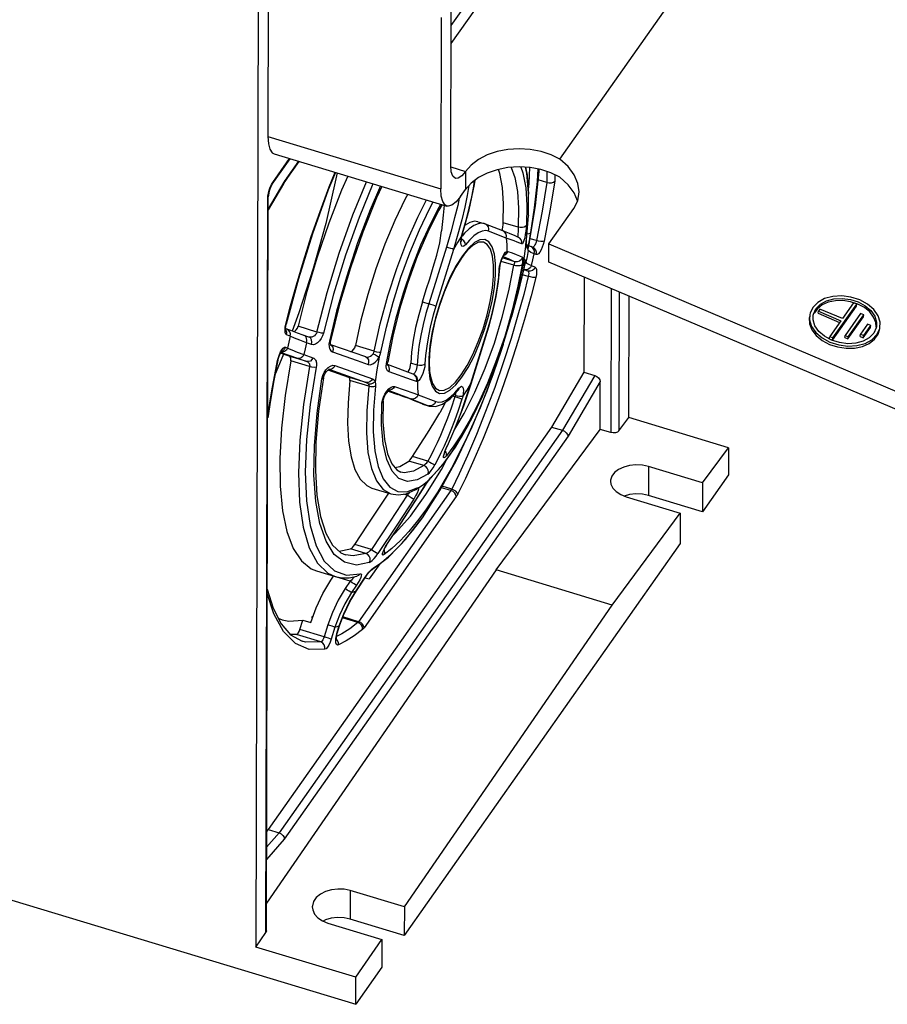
# Model space of a CAD drawing. Extents: x 0 to 594, y 0 to 420.
# Tile 12 of 28: x 525 to 539, y 99 to 115. Entities that reach past the tile are written whole.
import ezdxf

# ---------------------------------------------------------------- set-up
doc = ezdxf.new("R2010")
doc.units = 0
doc.header["$LTSCALE"] = 32.67
doc.layers.get('0').update_dxf_attribs({"linetype": 'CONTINUOUS'})

msp = doc.modelspace()

# ---------------------------------------------------------------- linework, layer by layer
at = {"color": 7, "linetype": 'CONTINUOUS'}
for p, q in [((528.601, 127.162), (528.53, 99.687)), ((531.812, 114.864), (535.605, 120.249)), ((533.642, 112.924), (537.944, 119.031)), ((528.739, 116.182), (528.732, 113.304)), ((531.813, 115.166), (532.18, 115.688)), ((531.646, 115.304), (531.639, 112.426)), ((531.806, 112.816), (531.813, 115.39)), ((528.835, 113.013), (531.742, 112.135)), ((528.804, 112.501), (529.106, 112.931)), ((529.255, 112.886), (529.063, 112.613)), ((528.997, 112.511), (528.738, 112.071)), ((528.791, 112.48), (528.775, 112.445)), ((528.804, 112.501), (528.791, 112.48)), ((529.019, 112.548), (528.997, 112.511)), ((529.041, 112.582), (529.019, 112.548)), ((529.063, 112.613), (529.041, 112.582)), ((533.422, 112.532), (533.276, 112.576)), ((528.74, 112.317), (528.738, 112.289)), ((531.972, 112.295), (532.055, 112.414)), ((533.939, 112.222), (533.883, 112.355)), ((528.706, 99.957), (528.738, 112.289)), ((533.455, 111.499), (533.873, 112.092)), ((532.262, 111.872), (532.37, 111.84)), ((532.683, 111.717), (532.389, 111.833)), ((531.995, 111.631), (532.005, 111.667)), ((532.673, 111.721), (532.678, 111.749)), ((532.678, 111.749), (532.682, 111.785)), ((532.792, 111.674), (532.683, 111.717)), ((531.987, 111.588), (531.995, 111.631)), ((532.947, 111.607), (532.934, 111.612)), ((533.07, 111.483), (533.071, 111.495)), ((533.071, 111.503), (533.072, 111.512)), ((533.071, 111.495), (533.071, 111.504)), ((533.072, 111.512), (533.076, 111.549)), ((533.076, 111.549), (533.078, 111.569)), ((533.081, 111.493), (533.086, 111.487)), ((533.086, 111.487), (533.097, 111.456)), ((533.118, 111.471), (533.128, 111.523)), ((533.128, 111.523), (533.13, 111.534)), ((533.454, 111.195), (533.455, 111.499)), ((533.455, 111.499), (540.821, 108.373)), ((533.069, 111.484), (533.069, 111.461)), ((533.097, 111.456), (533.096, 111.419)), ((533.101, 111.457), (533.1, 111.458)), ((533.104, 111.446), (533.101, 111.457)), ((533.112, 111.434), (533.118, 111.471)), ((532.013, 111.3), (531.991, 111.271)), ((532.701, 111.307), (532.703, 111.31)), ((533.014, 111.123), (533.026, 111.182)), ((533.023, 111.171), (533.027, 111.19)), ((533.037, 111.233), (533.037, 111.234)), ((540.821, 108.068), (533.454, 111.195)), ((532.611, 110.865), (532.631, 111.098)), ((532.631, 111.098), (532.635, 111.133)), ((532.889, 110.542), (532.988, 110.992)), ((532.988, 110.992), (533.016, 111.135)), ((533.009, 110.96), (533.046, 111.119)), ((534.05, 110.942), (534.046, 109.345)), ((534.798, 108.584), (534.803, 110.622)), ((538.578, 110.511), (538.39, 110.244)), ((538.524, 110.566), (538.657, 110.524)), ((538.65, 110.488), (538.528, 110.528)), ((538.632, 110.488), (538.578, 110.511)), ((538.813, 110.488), (538.682, 110.559)), ((529.255, 110.34), (529.141, 110.035)), ((537.97, 110.411), (537.916, 110.334)), ((538.051, 110.474), (537.97, 110.411)), ((537.981, 110.333), (537.987, 110.369)), ((537.981, 110.333), (538.344, 110.179)), ((538.013, 110.404), (537.987, 110.369)), ((537.987, 110.369), (538.365, 110.209)), ((538.39, 110.244), (538.013, 110.404)), ((538.224, 109.883), (538.625, 110.453)), ((538.231, 109.919), (538.632, 110.488)), ((538.696, 110.331), (538.436, 109.961)), ((538.625, 110.453), (538.632, 110.488)), ((538.75, 110.309), (538.696, 110.331)), ((537.898, 110.222), (537.901, 110.304)), ((537.901, 110.304), (537.904, 110.32)), ((538.365, 110.209), (538.177, 109.942)), ((538.483, 109.903), (538.744, 110.273)), ((538.49, 109.938), (538.75, 110.309)), ((538.744, 110.273), (538.75, 110.309)), ((529.052, 110.068), (529.029, 110.076)), ((529.033, 110.11), (529.041, 110.153)), ((532.147, 109.151), (532.444, 110.105)), ((538.815, 110.152), (538.695, 109.981)), ((538.742, 109.923), (538.862, 110.093)), ((538.749, 109.958), (538.869, 110.129)), ((538.869, 110.129), (538.815, 110.152)), ((538.862, 110.093), (538.869, 110.129)), ((538.962, 110.103), (538.958, 110.088)), ((529.42, 109.935), (529.42, 109.935)), ((529.783, 109.834), (529.786, 109.865)), ((529.786, 109.865), (529.787, 109.871)), ((538.05, 109.919), (538.181, 109.848)), ((538.052, 109.877), (538.174, 109.812)), ((538.17, 109.906), (538.177, 109.942)), ((538.17, 109.906), (538.224, 109.883)), ((538.177, 109.942), (538.231, 109.919)), ((538.339, 109.841), (538.206, 109.883)), ((538.224, 109.883), (538.231, 109.919)), ((538.429, 109.926), (538.436, 109.961)), ((538.429, 109.926), (538.483, 109.903)), ((538.436, 109.961), (538.49, 109.938)), ((538.483, 109.903), (538.49, 109.938)), ((538.688, 109.945), (538.695, 109.981)), ((538.688, 109.945), (538.742, 109.923)), ((538.695, 109.981), (538.749, 109.958)), ((538.842, 109.922), (538.739, 109.865)), ((538.742, 109.923), (538.749, 109.958)), ((493.869, 109.701), (530.21, 98.725)), ((529.778, 109.81), (529.778, 109.81)), ((529.788, 109.803), (529.788, 109.804)), ((530.376, 109.601), (529.789, 109.806)), ((528.986, 109.617), (528.855, 109.309)), ((528.902, 109.547), (528.915, 109.594)), ((529.089, 109.612), (528.943, 109.664)), ((528.996, 109.645), (528.986, 109.617)), ((530.374, 109.602), (530.374, 109.602)), ((530.745, 109.502), (530.746, 109.51)), ((529.742, 109.384), (530.086, 109.263)), ((529.754, 109.391), (529.756, 109.392)), ((530.875, 109.424), (530.744, 109.471)), ((531.042, 109.362), (530.875, 109.424)), ((531.176, 109.31), (531.042, 109.362)), ((534.046, 109.345), (533.502, 108.423)), ((534.046, 109.345), (534.228, 109.29)), ((529.665, 109.252), (529.666, 109.256)), ((529.666, 109.256), (529.676, 109.291)), ((529.676, 109.291), (529.693, 109.327)), ((531.177, 109.31), (531.176, 109.31)), ((534.316, 108.384), (534.318, 109.186)), ((530.755, 109.028), (530.917, 108.97)), ((530.768, 109.039), (530.771, 109.041)), ((531.932, 109.042), (531.936, 109.047)), ((532.024, 108.778), (532.147, 109.151)), ((530.672, 108.86), (530.676, 108.887)), ((531.18, 108.871), (531.105, 108.9)), ((531.324, 108.813), (531.18, 108.871)), ((531.324, 108.813), (531.337, 108.809)), ((531.337, 108.809), (531.444, 108.776)), ((531.444, 108.776), (531.551, 108.768)), ((534.631, 108.358), (534.798, 108.584)), ((536.478, 108.076), (534.798, 108.584)), ((533.502, 108.423), (528.739, 101.661)), ((532.567, 106.023), (534.316, 108.384)), ((533.502, 108.423), (533.684, 108.368)), ((534.498, 108.329), (534.316, 108.384)), ((531.68, 107.8), (531.885, 108.086)), ((536.04, 107.484), (536.478, 108.076)), ((536.478, 108.076), (536.477, 107.622)), ((531.474, 107.57), (531.68, 107.8)), ((536.04, 107.484), (535.131, 107.758)), ((531.467, 107.564), (531.474, 107.57)), ((531.474, 107.57), (531.474, 107.57)), ((536.477, 107.622), (536.039, 106.999)), ((530.482, 107.396), (530.798, 107.3)), ((531.059, 107.303), (531.208, 107.366)), ((531.201, 107.166), (531.38, 107.445)), ((536.04, 107.484), (536.039, 106.999)), ((534.812, 107.288), (534.724, 107.263)), ((534.755, 107.251), (535.664, 106.976)), ((536.039, 106.999), (535.13, 107.274)), ((531.047, 106.533), (531.337, 106.909)), ((534.521, 105.433), (535.664, 106.976)), ((535.664, 106.976), (535.662, 106.465)), ((530.758, 106.234), (531.047, 106.533)), ((529.932, 106.336), (530.122, 106.375)), ((535.662, 106.465), (531.024, 99.882)), ((530.473, 106.023), (530.758, 106.234)), ((530.612, 106.127), (530.432, 105.87)), ((532.567, 106.023), (528.708, 100.422)), ((529.547, 106.007), (529.863, 105.911)), ((529.792, 105.853), (529.834, 105.915)), ((530.099, 105.89), (530.23, 105.916)), ((530.219, 105.672), (530.372, 105.902)), ((530.23, 105.916), (530.229, 105.916)), ((530.368, 105.889), (530.432, 105.87)), ((530.473, 106.023), (530.473, 106.023)), ((534.521, 105.433), (532.567, 106.023)), ((528.721, 105.698), (528.82, 105.381)), ((530.114, 105.498), (530.219, 105.672)), ((531.026, 100.362), (534.521, 105.433)), ((528.906, 105.211), (528.971, 105.184)), ((529.465, 105.231), (529.492, 105.246)), ((529.465, 105.231), (529.484, 105.225)), ((529.267, 105.02), (529.318, 105.181)), ((529.318, 105.181), (529.454, 105.14)), ((529.904, 104.972), (529.938, 105.081)), ((529.214, 104.935), (529.112, 104.935)), ((528.739, 101.661), (528.711, 101.629)), ((528.739, 101.661), (528.921, 101.606)), ((531.026, 100.362), (530.117, 100.636)), ((531.026, 100.362), (531.024, 99.882)), ((529.698, 100.142), (529.66, 100.123)), ((529.741, 100.09), (530.65, 99.816)), ((531.024, 99.882), (530.116, 100.156)), ((528.53, 99.687), (528.697, 99.929)), ((528.706, 99.957), (528.697, 99.929)), ((530.211, 99.179), (530.65, 99.816)), ((530.65, 99.816), (530.648, 99.348)), ((530.211, 99.179), (528.53, 99.687)), ((530.648, 99.348), (530.21, 98.725)), ((530.21, 98.725), (530.211, 99.179))]:
    msp.add_line(p, q, dxfattribs=at)
at = {"color": 9, "linetype": 'CONTINUOUS'}
for p, q in [((528.732, 113.304), (531.639, 112.426)), ((528.813, 112.531), (529.096, 112.934)), ((529.245, 112.889), (529.072, 112.644)), ((531.808, 112.793), (532.056, 112.718)), ((532.056, 112.718), (532.055, 112.414)), ((533.422, 112.716), (533.422, 112.532)), ((533.555, 112.662), (533.555, 112.551)), ((529.002, 112.535), (528.738, 112.086)), ((528.771, 112.452), (528.791, 112.495)), ((528.791, 112.495), (528.813, 112.531)), ((528.997, 112.511), (529.002, 112.535)), ((529.019, 112.564), (529.002, 112.535)), ((529.037, 112.591), (529.019, 112.564)), ((528.732, 112.305), (528.74, 112.353)), ((532.112, 112.478), (532.083, 112.312)), ((528.697, 99.929), (528.729, 112.261)), ((528.729, 112.261), (528.732, 112.305)), ((528.729, 112.261), (528.738, 112.289)), ((533.229, 112.14), (533.231, 112.158)), ((532.37, 111.84), (532.329, 111.846)), ((532.94, 111.779), (532.689, 111.854)), ((533.113, 111.979), (533.112, 111.969)), ((532.037, 111.677), (531.997, 111.63)), ((532, 111.669), (532.005, 111.667)), ((532.737, 111.597), (532.443, 111.713)), ((533.143, 111.637), (533.152, 111.69)), ((531.979, 111.572), (531.989, 111.627)), ((531.999, 111.576), (531.987, 111.582)), ((531.989, 111.627), (531.994, 111.648)), ((531.989, 111.627), (531.995, 111.631)), ((532.028, 111.55), (531.999, 111.576)), ((533.071, 111.498), (533.041, 111.293)), ((533.074, 111.528), (533.071, 111.498)), ((533.071, 111.503), (533.071, 111.498)), ((533.076, 111.549), (533.074, 111.528)), ((533.078, 111.569), (533.078, 111.566)), ((533.078, 111.569), (533.078, 111.566)), ((533.113, 111.483), (533.122, 111.53)), ((533.122, 111.53), (533.133, 111.582)), ((533.13, 111.533), (533.13, 111.534)), ((533.133, 111.582), (533.143, 111.637)), ((533.247, 111.554), (533.139, 111.587)), ((531.733, 111.447), (531.437, 110.493)), ((531.853, 111.408), (531.557, 110.454)), ((532.104, 111.43), (532.001, 111.301)), ((532.559, 111.17), (532.541, 111.329)), ((532.68, 111.288), (532.704, 111.33)), ((533.069, 111.467), (533.069, 111.461)), ((533.069, 111.461), (533.081, 111.446)), ((533.11, 111.389), (533.089, 111.29)), ((533.105, 111.447), (533.113, 111.483)), ((533.11, 111.389), (533.106, 111.398)), ((533.108, 111.415), (533.109, 111.419)), ((533.11, 111.389), (533.11, 111.426)), ((533.112, 111.434), (533.112, 111.436)), ((533.179, 111.437), (533.154, 111.453)), ((533.242, 111.319), (533.208, 111.332)), ((532.628, 111.126), (532.64, 111.182)), ((532.64, 111.182), (532.658, 111.237)), ((532.867, 111.14), (532.653, 111.205)), ((532.658, 111.237), (532.68, 111.288)), ((532.884, 111.2), (532.674, 111.263)), ((532.708, 111.312), (532.686, 111.303)), ((532.687, 111.286), (532.714, 111.276)), ((533.041, 111.293), (533.006, 111.082)), ((533.042, 111.177), (533.02, 111.156)), ((533.059, 111.214), (533.042, 111.177)), ((533.054, 111.184), (533.048, 111.15)), ((533.054, 111.227), (533.059, 111.214)), ((533.067, 111.19), (533.06, 111.175)), ((533.063, 111.189), (533.066, 111.195)), ((533.066, 111.195), (533.067, 111.19)), ((533.089, 111.29), (533.067, 111.19)), ((533.067, 111.19), (533.078, 111.178)), ((532.622, 111.075), (532.628, 111.126)), ((532.622, 111.075), (532.631, 111.098)), ((532.988, 110.992), (532.988, 110.992)), ((533.039, 111.109), (533.029, 111.061)), ((533.105, 111.043), (533.033, 111.065)), ((533.035, 111.071), (533.043, 111.068)), ((533.048, 111.15), (533.039, 111.109)), ((533.042, 111.101), (533.046, 111.119)), ((533.043, 111.068), (533.105, 111.043)), ((533.163, 111.136), (533.225, 111.111)), ((533.009, 110.96), (533.009, 110.96)), ((533.109, 110.954), (533.015, 110.982)), ((534.504, 110.749), (534.498, 108.329)), ((534.637, 110.693), (534.631, 108.358)), ((531.329, 110.526), (531.437, 110.493)), ((529.888, 110.372), (529.765, 109.863)), ((532.839, 110.304), (532.841, 110.309)), ((529.025, 110.098), (529.035, 110.15)), ((529.035, 110.15), (529.041, 110.153)), ((529.556, 110.019), (529.24, 110.115)), ((532.143, 109.154), (532.439, 110.107)), ((532.439, 110.107), (532.444, 110.105)), ((529.106, 109.947), (529.044, 109.971)), ((529.463, 109.81), (529.381, 109.839)), ((529.765, 109.863), (529.758, 109.814)), ((528.981, 109.704), (528.945, 109.692)), ((528.978, 109.679), (528.952, 109.681)), ((529.028, 109.764), (529.062, 109.75)), ((529.758, 109.814), (529.76, 109.769)), ((529.76, 109.769), (529.772, 109.731)), ((529.778, 109.81), (529.803, 109.794)), ((530.52, 109.695), (530.204, 109.79)), ((528.895, 109.54), (528.908, 109.591)), ((528.895, 109.54), (528.902, 109.547)), ((528.908, 109.591), (528.926, 109.641)), ((529.385, 109.523), (529.089, 109.612)), ((529.433, 109.438), (529.117, 109.533)), ((529.338, 109.64), (529.49, 109.586)), ((530.725, 109.492), (530.742, 109.502)), ((530.742, 109.502), (530.746, 109.51)), ((532.638, 109.651), (532.642, 109.661)), ((529.655, 109.286), (529.678, 109.337)), ((529.753, 109.394), (529.755, 109.394)), ((529.755, 109.394), (530.387, 109.173)), ((529.859, 109.456), (530.491, 109.231)), ((530.721, 109.442), (530.725, 109.492)), ((530.728, 109.4), (530.721, 109.442)), ((530.752, 109.461), (530.725, 109.478)), ((530.773, 109.43), (530.752, 109.461)), ((531.241, 109.461), (531.133, 109.494)), ((529.641, 109.234), (529.655, 109.286)), ((530.387, 109.173), (530.086, 109.263)), ((530.428, 109.107), (530.112, 109.203)), ((534.228, 109.29), (533.684, 108.368)), ((534.318, 109.186), (533.778, 108.269)), ((530.749, 109.044), (530.751, 109.043)), ((530.783, 109.04), (530.751, 109.043)), ((531.876, 108.997), (531.944, 109.076)), ((532.143, 109.154), (532.147, 109.151)), ((532.41, 109.015), (532.416, 109.03)), ((530.649, 108.826), (530.657, 108.874)), ((530.657, 108.874), (530.674, 108.926)), ((530.674, 108.926), (530.699, 108.977)), ((531.068, 108.924), (531.432, 108.781)), ((531.259, 108.964), (531.553, 108.849)), ((531.553, 108.849), (531.534, 108.814)), ((531.875, 108.932), (531.84, 108.942)), ((531.324, 108.813), (531.337, 108.809)), ((531.469, 108.777), (531.432, 108.781)), ((531.432, 108.781), (531.444, 108.777)), ((531.444, 108.777), (531.444, 108.776)), ((533.684, 108.368), (528.921, 101.606)), ((532.16, 108.41), (532.168, 108.428)), ((533.778, 108.269), (529.008, 101.498)), ((531.726, 108.059), (531.749, 108.109)), ((531.796, 108.021), (531.732, 107.938)), ((531.749, 108.109), (531.751, 108.109)), ((531.859, 108.106), (531.796, 108.021)), ((531.353, 107.774), (531.102, 107.85)), ((531.423, 107.847), (531.164, 107.925)), ((531.706, 107.835), (531.804, 107.968)), ((531.892, 107.848), (531.902, 107.867)), ((530.936, 107.56), (530.819, 107.684)), ((531.488, 107.589), (531.6, 107.707)), ((531.6, 107.707), (531.706, 107.835)), ((535.131, 107.758), (535.13, 107.274)), ((531.352, 107.461), (531.443, 107.537)), ((531.411, 107.494), (531.443, 107.537)), ((531.443, 107.537), (531.439, 107.529)), ((531.443, 107.537), (531.467, 107.567)), ((531.467, 107.567), (531.488, 107.589)), ((531.488, 107.589), (531.474, 107.57)), ((531.809, 107.356), (530.257, 105.153)), ((531.069, 107.334), (531.241, 107.399)), ((531.217, 107.195), (531.378, 107.445)), ((531.259, 107.354), (531.242, 107.314)), ((531.264, 107.4), (531.352, 107.461)), ((531.378, 107.445), (531.411, 107.494)), ((531.378, 107.445), (531.38, 107.445)), ((531.613, 107.341), (531.623, 107.357)), ((531.809, 107.356), (531.649, 107.404)), ((531.822, 107.378), (531.662, 107.427)), ((531.899, 107.253), (530.348, 105.05)), ((531.073, 107.279), (531.014, 107.296)), ((531.329, 106.899), (531.563, 107.263)), ((531.165, 106.679), (531.329, 106.899)), ((530.842, 106.614), (530.871, 106.639)), ((530.986, 106.467), (531.165, 106.679)), ((530.379, 106.297), (530.122, 106.375)), ((530.472, 106.368), (530.194, 106.452)), ((530.814, 106.38), (530.688, 106.282)), ((530.711, 106.415), (530.741, 106.465)), ((530.741, 106.465), (530.744, 106.465)), ((530.806, 106.285), (530.986, 106.467)), ((530.955, 106.509), (530.814, 106.38)), ((530.019, 106.151), (529.849, 106.284)), ((530.038, 106.276), (530.038, 106.276)), ((530.641, 106.146), (530.806, 106.285)), ((530.483, 106.039), (530.503, 106.054)), ((530.503, 106.054), (530.641, 106.146)), ((530.113, 105.831), (529.834, 105.915)), ((529.85, 106.006), (530.052, 105.934)), ((530.052, 105.934), (530.282, 105.956)), ((530.216, 105.672), (530.369, 105.902)), ((530.369, 105.902), (530.399, 105.945)), ((530.369, 105.902), (530.372, 105.902)), ((530.113, 105.831), (530.031, 105.708)), ((530.223, 105.764), (530.14, 105.641)), ((530.216, 105.672), (530.219, 105.672)), ((530.244, 105.138), (529.986, 105.216)), ((530.257, 105.153), (529.992, 105.233)), ((529.739, 105.098), (529.676, 104.896)), ((529.859, 105.059), (529.797, 104.857)), ((529.899, 104.974), (529.933, 105.083)), ((529.933, 105.083), (529.938, 105.081)), ((529.623, 104.812), (529.214, 104.935)), ((529.676, 104.896), (529.267, 105.02)), ((529.885, 104.923), (529.899, 104.974)), ((529.976, 104.95), (529.888, 104.905)), ((529.899, 104.974), (529.904, 104.972)), ((529.905, 104.837), (529.88, 104.866)), ((529.69, 104.689), (529.427, 104.688)), ((528.921, 101.606), (528.71, 101.365)), ((529.008, 101.498), (528.709, 101.157)), ((530.117, 100.636), (530.116, 100.156))]:
    msp.add_line(p, q, dxfattribs=at)
at = {"color": 7, "linetype": 'CONTINUOUS'}
for points in [[(528.732, 113.304), (528.74, 113.181), (528.764, 113.088), (528.804, 113.03), (528.835, 113.013)], [(533.642, 112.924), (533.492, 112.998), (533.324, 113.053), (533.143, 113.087), (532.955, 113.097), (532.768, 113.085), (532.588, 113.05), (532.421, 112.993), (532.274, 112.917), (532.15, 112.824), (532.056, 112.718)], [(531.884, 112.598), (531.839, 112.637), (531.815, 112.711), (531.806, 112.816)], [(533.964, 112.374), (533.945, 112.514), (533.883, 112.66), (533.781, 112.799), (533.642, 112.924)], [(529.869, 112.7), (529.748, 112.406), (529.483, 111.67), (529.246, 110.915), (529.041, 110.153)], [(529.894, 112.693), (529.876, 112.591), (529.704, 111.842), (529.496, 111.087), (529.255, 110.34)], [(532.056, 112.718), (531.991, 112.642), (531.931, 112.601), (531.884, 112.598)], [(533.641, 112.619), (533.491, 112.694), (533.323, 112.749), (533.142, 112.782), (532.954, 112.793), (532.767, 112.78), (532.587, 112.745), (532.42, 112.689), (532.273, 112.613), (532.15, 112.52), (532.055, 112.414)], [(532.689, 111.854), (532.695, 112.17), (532.676, 112.448), (532.633, 112.684), (532.61, 112.75)], [(533.078, 111.569), (533.113, 111.979), (533.116, 112.355), (533.087, 112.688), (533.065, 112.786)], [(533.13, 111.534), (533.229, 112.14), (533.291, 112.716), (533.293, 112.754)], [(530.076, 112.638), (529.971, 112.4), (529.757, 111.849), (529.562, 111.279), (529.389, 110.697), (529.24, 110.115)], [(532.005, 111.667), (532.116, 112.069), (532.205, 112.498), (532.215, 112.569)], [(533.422, 112.532), (533.46, 112.525), (533.499, 112.526), (533.532, 112.535), (533.555, 112.551)], [(533.883, 112.355), (533.78, 112.494), (533.641, 112.619)], [(528.775, 112.445), (528.759, 112.402), (528.747, 112.357), (528.74, 112.317)], [(530.645, 112.466), (530.557, 112.272), (530.327, 111.698), (530.12, 111.098), (529.938, 110.485), (529.787, 109.871)], [(531.084, 112.334), (531.042, 112.259), (530.866, 111.891), (530.7, 111.495), (530.548, 111.079), (530.413, 110.65), (530.297, 110.218), (530.204, 109.79)], [(531.742, 112.135), (531.711, 112.152), (531.671, 112.21), (531.647, 112.303), (531.639, 112.426)], [(533.873, 112.092), (533.94, 112.224), (533.964, 112.374)], [(531.661, 112.159), (531.605, 112.066), (531.419, 111.697), (531.243, 111.288), (531.084, 110.853), (530.945, 110.403), (530.832, 109.951), (530.746, 109.51)], [(531.693, 112.149), (531.679, 111.982), (531.652, 111.718)], [(531.972, 112.295), (531.897, 112.205), (531.827, 112.149), (531.764, 112.131), (531.742, 112.135)], [(532.262, 111.872), (532.203, 111.879), (532.125, 111.859), (532.046, 111.813)], [(532.389, 111.833), (532.383, 111.835), (532.376, 111.838), (532.37, 111.84)], [(532.682, 111.785), (532.686, 111.821), (532.689, 111.854)], [(531.329, 110.526), (531.394, 110.732), (531.452, 110.913), (531.513, 111.107), (531.571, 111.31), (531.62, 111.517), (531.652, 111.718)], [(532.947, 111.607), (532.889, 111.633), (532.792, 111.674)], [(531.985, 111.539), (531.986, 111.537), (531.985, 111.54), (531.985, 111.557), (531.987, 111.588)], [(533.001, 111.498), (533.002, 111.534), (532.99, 111.568), (532.966, 111.595), (532.947, 111.607)], [(533.086, 111.487), (533.074, 111.506), (533.072, 111.509)], [(532.054, 111.353), (532.034, 111.328), (532.013, 111.3)], [(533.108, 111.411), (533.108, 111.411), (533.108, 111.414), (533.109, 111.419), (533.11, 111.425), (533.112, 111.434)], [(533.187, 111.44), (533.134, 111.461), (533.118, 111.467)], [(531.991, 111.271), (531.89, 111.109), (531.789, 110.911), (531.694, 110.687), (531.61, 110.446)], [(532.635, 111.133), (532.645, 111.178), (532.659, 111.225), (532.676, 111.264), (532.69, 111.292), (532.701, 111.307)], [(533.026, 111.182), (533.034, 111.22), (533.04, 111.244), (533.043, 111.25)], [(533.031, 111.206), (533.034, 111.219), (533.036, 111.228), (533.037, 111.233)], [(533.046, 111.119), (533.053, 111.149), (533.056, 111.161), (533.059, 111.171), (533.06, 111.178), (533.062, 111.182)], [(531.337, 106.909), (531.623, 107.357), (531.902, 107.867), (532.168, 108.428), (532.416, 109.03), (532.642, 109.661), (532.841, 110.309), (533.009, 110.96)], [(532.444, 110.105), (532.516, 110.362), (532.572, 110.618), (532.611, 110.865)], [(531.329, 110.526), (531.267, 110.31), (531.215, 110.094), (531.175, 109.884)], [(531.885, 108.086), (532.084, 108.419), (532.275, 108.795), (532.455, 109.204), (532.619, 109.637), (532.765, 110.087), (532.889, 110.542)], [(538.682, 110.559), (538.534, 110.607), (538.379, 110.626), (538.227, 110.617), (538.09, 110.58), (537.975, 110.517), (537.892, 110.432), (537.846, 110.333), (537.842, 110.315)], [(537.904, 110.32), (537.946, 110.41), (538.021, 110.485), (538.124, 110.542), (538.248, 110.576), (538.384, 110.584), (538.524, 110.566)], [(538.528, 110.528), (538.399, 110.547), (538.272, 110.544), (538.153, 110.52), (538.051, 110.474)], [(538.657, 110.524), (538.775, 110.46), (538.869, 110.378), (538.934, 110.284), (538.964, 110.185), (538.962, 110.103)], [(531.61, 110.446), (531.54, 110.199), (531.488, 109.956), (531.456, 109.727), (531.444, 109.524), (531.451, 109.356)], [(538.957, 110.103), (538.952, 110.181), (538.915, 110.271), (538.85, 110.356), (538.76, 110.43), (538.65, 110.488)], [(539.021, 110.092), (539.024, 110.183), (538.99, 110.293), (538.918, 110.397), (538.813, 110.488)], [(537.835, 110.279), (537.832, 110.256), (537.838, 110.154), (537.879, 110.054), (537.952, 109.959), (538.052, 109.877)], [(537.842, 110.315), (537.839, 110.224), (537.873, 110.114), (537.945, 110.01), (538.05, 109.919)], [(538.206, 109.883), (538.088, 109.948), (537.993, 110.029), (537.929, 110.123), (537.898, 110.222)], [(529.03, 110.059), (529.029, 110.078), (529.033, 110.11)], [(529.03, 110.055), (529.031, 110.053), (529.03, 110.059)], [(529.421, 109.935), (529.232, 110.001), (529.119, 110.042), (529.052, 110.068)], [(529.171, 110.023), (529.187, 110.031), (529.21, 110.053), (529.228, 110.082), (529.24, 110.115)], [(538.174, 109.812), (538.31, 109.768), (538.453, 109.747), (538.595, 109.75), (538.726, 109.778), (538.84, 109.828), (538.93, 109.898), (538.99, 109.984), (539.014, 110.057)], [(538.181, 109.848), (538.329, 109.801), (538.484, 109.781), (538.635, 109.79), (538.773, 109.827), (538.887, 109.89), (538.97, 109.975), (539.017, 110.075), (539.021, 110.092)], [(538.958, 110.088), (538.917, 109.998), (538.842, 109.922)], [(529.788, 109.804), (529.785, 109.813), (529.783, 109.834)], [(531.175, 109.884), (531.148, 109.682), (531.133, 109.494)], [(538.739, 109.865), (538.615, 109.831), (538.479, 109.823), (538.339, 109.841)], [(528.915, 109.594), (528.931, 109.639), (528.947, 109.672), (528.96, 109.693), (528.964, 109.7)], [(530.127, 109.688), (530.149, 109.698), (530.173, 109.723), (530.192, 109.755), (530.204, 109.79)], [(528.902, 109.547), (528.834, 109.207), (528.775, 108.873), (528.729, 108.579)], [(529.117, 109.533), (529.022, 108.955), (528.96, 108.405), (528.931, 107.893), (528.938, 107.427), (528.978, 107.016), (529.052, 106.667), (529.159, 106.385), (529.295, 106.176), (529.461, 106.042), (529.547, 106.007)], [(529.117, 109.533), (529.119, 109.56), (529.115, 109.584), (529.105, 109.602), (529.089, 109.612)], [(530.745, 109.464), (530.746, 109.463), (530.745, 109.464), (530.744, 109.478), (530.745, 109.502)], [(529.693, 109.327), (529.715, 109.358), (529.737, 109.38), (529.754, 109.391)], [(531.079, 109.348), (531.095, 109.363), (531.11, 109.391), (531.122, 109.425), (531.13, 109.461), (531.133, 109.494)], [(529.665, 109.252), (529.585, 108.691), (529.54, 108.167), (529.531, 107.691), (529.557, 107.272), (529.617, 106.92), (529.706, 106.641), (529.821, 106.439), (529.961, 106.31), (530.038, 106.276)], [(530.112, 109.203), (530.079, 108.831), (530.071, 108.49), (530.088, 108.185), (530.13, 107.924), (530.195, 107.709), (530.284, 107.546), (530.393, 107.438), (530.482, 107.396)], [(530.112, 109.203), (530.111, 109.23), (530.102, 109.251), (530.086, 109.263)], [(534.228, 109.29), (534.262, 109.274), (534.292, 109.249), (534.311, 109.218), (534.318, 109.186)], [(530.676, 108.887), (530.687, 108.922), (530.705, 108.961), (530.729, 108.998), (530.752, 109.025), (530.768, 109.039)], [(531.551, 108.768), (531.67, 108.806), (531.798, 108.897), (531.932, 109.042)], [(530.672, 108.86), (530.667, 108.509), (530.691, 108.212), (530.742, 107.975), (530.814, 107.806), (530.902, 107.701), (530.966, 107.667)], [(531.105, 108.9), (531.019, 108.932), (530.917, 108.97)], [(531.716, 108.839), (531.703, 108.806), (531.625, 108.662)], [(531.751, 108.109), (531.877, 108.392), (532.024, 108.778)], [(531.164, 107.925), (531.293, 108.128), (531.413, 108.318), (531.524, 108.496), (531.625, 108.662)], [(533.684, 108.368), (533.719, 108.352), (533.749, 108.327), (533.77, 108.298), (533.778, 108.269)], [(534.631, 108.358), (534.608, 108.339), (534.574, 108.326), (534.536, 108.323), (534.498, 108.329)], [(531.699, 107.968), (531.699, 107.967), (531.7, 107.971), (531.702, 107.982), (531.707, 108), (531.715, 108.022)], [(531.715, 108.022), (531.725, 108.048), (531.737, 108.077), (531.751, 108.109)], [(530.866, 107.744), (530.948, 107.762), (531.102, 107.85)], [(531.102, 107.85), (531.119, 107.866), (531.141, 107.893), (531.164, 107.925)], [(535.131, 107.758), (535.028, 107.78), (534.92, 107.787), (534.813, 107.776), (534.714, 107.75), (534.628, 107.71), (534.56, 107.658), (534.515, 107.596), (534.494, 107.53), (534.493, 107.511)], [(531.38, 107.445), (531.398, 107.473), (531.427, 107.513), (531.439, 107.529)], [(531.439, 107.529), (531.454, 107.548), (531.467, 107.564)], [(534.493, 107.511), (534.5, 107.462), (534.531, 107.396), (534.587, 107.337), (534.663, 107.288), (534.755, 107.251)], [(530.194, 106.452), (530.409, 106.776), (530.763, 107.311)], [(530.798, 107.3), (530.921, 107.282), (531.059, 107.303)], [(535.13, 107.274), (535.027, 107.295), (534.918, 107.3), (534.812, 107.288)], [(530.744, 106.465), (530.967, 106.805), (531.201, 107.166)], [(530.122, 106.375), (530.136, 106.384), (530.153, 106.4), (530.174, 106.424), (530.194, 106.452)], [(530.677, 106.336), (530.677, 106.336), (530.679, 106.343), (530.685, 106.358), (530.695, 106.38), (530.708, 106.405), (530.725, 106.434), (530.744, 106.465)], [(529.863, 105.911), (529.977, 105.889), (530.099, 105.89)], [(530.372, 105.902), (530.382, 105.916), (530.406, 105.949), (530.428, 105.977)], [(530.428, 105.977), (530.447, 105.998), (530.462, 106.014), (530.471, 106.022), (530.473, 106.023)], [(529.454, 105.14), (529.543, 105.388), (529.656, 105.626), (529.792, 105.853)], [(528.82, 105.381), (528.953, 105.118), (529.114, 104.933), (529.309, 104.825)], [(529.938, 105.081), (530.003, 105.265), (530.114, 105.498)], [(528.971, 105.184), (529.082, 105.162), (529.318, 105.181)], [(529.214, 104.935), (529.227, 104.943), (529.242, 104.962), (529.256, 104.988), (529.267, 105.02)], [(529.884, 104.845), (529.884, 104.843), (529.884, 104.845), (529.883, 104.859), (529.885, 104.887)], [(529.885, 104.887), (529.891, 104.926), (529.904, 104.972)], [(528.921, 101.606), (528.955, 101.589), (528.984, 101.563), (529.003, 101.531), (529.008, 101.498)], [(530.117, 100.636), (530.014, 100.658), (529.906, 100.662), (529.799, 100.649), (529.7, 100.62), (529.614, 100.575), (529.546, 100.519), (529.501, 100.453), (529.48, 100.382), (529.479, 100.362)], [(529.479, 100.362), (529.486, 100.31), (529.517, 100.241), (529.573, 100.179), (529.649, 100.128), (529.741, 100.09)], [(530.116, 100.156), (530.013, 100.178), (529.904, 100.183), (529.798, 100.171), (529.698, 100.142)]]:
    msp.add_lwpolyline(points, dxfattribs=at)
at = {"color": 9, "linetype": 'CONTINUOUS'}
for points in [[(529.035, 110.15), (529.113, 110.457), (529.212, 110.814), (529.329, 111.209), (529.462, 111.624), (529.609, 112.046), (529.763, 112.46), (529.861, 112.703)], [(529.072, 112.644), (529.054, 112.618), (529.037, 112.591)], [(529.063, 112.613), (529.065, 112.617), (529.072, 112.644)], [(532.822, 112.784), (532.883, 112.616), (532.927, 112.378), (532.946, 112.097), (532.94, 111.779)], [(532.984, 112.791), (533.02, 112.691), (533.066, 112.443), (533.086, 112.149), (533.08, 111.816)], [(533.062, 112.787), (533.09, 112.652), (533.116, 112.333)], [(533.111, 112.413), (533.122, 112.513), (533.137, 112.782)], [(533.152, 111.69), (533.215, 112.104), (533.263, 112.547), (533.274, 112.758)], [(533.291, 112.716), (533.293, 112.749), (533.293, 112.754)], [(528.813, 112.531), (528.806, 112.505), (528.804, 112.501)], [(529.556, 110.019), (529.728, 110.684), (529.931, 111.346), (530.162, 111.989), (530.391, 112.543)], [(530.499, 112.51), (530.265, 111.945), (530.037, 111.309), (529.836, 110.656), (529.667, 110)], [(531.994, 111.648), (532.066, 111.898), (532.117, 112.102), (532.158, 112.288), (532.192, 112.467), (532.207, 112.563)], [(533.422, 112.532), (533.343, 112.048), (533.247, 111.554)], [(533.555, 112.551), (533.474, 112.054), (533.374, 111.543)], [(528.74, 112.353), (528.754, 112.403), (528.771, 112.452)], [(530.624, 112.472), (530.451, 112.07), (530.241, 111.517), (530.051, 110.943), (529.888, 110.372)], [(530.52, 109.695), (530.622, 110.158), (530.749, 110.625), (530.899, 111.087), (531.069, 111.532), (531.253, 111.95), (531.4, 112.238)], [(530.632, 109.683), (530.724, 110.101), (530.836, 110.523), (530.968, 110.943), (531.117, 111.349), (531.28, 111.737), (531.452, 112.097), (531.512, 112.204)], [(530.725, 109.492), (530.793, 109.851), (530.889, 110.257), (531.01, 110.68), (531.151, 111.093), (531.305, 111.485), (531.463, 111.832), (531.612, 112.119), (531.639, 112.166)], [(531.948, 112.267), (531.923, 112.146), (531.872, 111.935), (531.808, 111.698), (531.733, 111.447)], [(532.083, 112.312), (532.043, 112.116), (531.992, 111.901), (531.928, 111.662), (531.853, 111.408)], [(532.329, 111.846), (532.265, 111.838), (532.192, 111.806)], [(532.443, 111.713), (532.448, 111.751), (532.438, 111.788), (532.415, 111.818), (532.389, 111.833)], [(533.08, 111.816), (533.067, 111.797), (533.043, 111.782), (533.011, 111.773), (532.975, 111.772), (532.94, 111.779)], [(533.08, 111.816), (533.076, 111.767), (533.069, 111.712), (533.06, 111.656)], [(532.192, 111.806), (532.114, 111.751), (532.037, 111.677)], [(532.443, 111.713), (532.394, 111.723), (532.333, 111.715), (532.265, 111.685), (532.192, 111.633), (532.12, 111.564), (532.052, 111.485)], [(532.737, 111.597), (532.741, 111.636), (532.731, 111.672), (532.708, 111.702), (532.683, 111.717)], [(532.938, 111.726), (532.936, 111.644), (532.936, 111.626), (532.935, 111.615), (532.934, 111.613)], [(532.94, 111.779), (532.939, 111.754), (532.938, 111.726)], [(533.06, 111.656), (533.049, 111.602), (533.036, 111.555), (533.023, 111.521), (533.011, 111.502), (533.001, 111.498)], [(533.087, 111.67), (533.088, 111.669), (533.12, 111.672), (533.142, 111.679), (533.152, 111.69)], [(531.989, 111.627), (531.921, 111.522), (531.853, 111.408)], [(532.052, 111.485), (532.028, 111.461), (532.007, 111.453), (531.99, 111.461), (531.98, 111.486), (531.976, 111.524), (531.979, 111.572)], [(532.052, 111.485), (532.046, 111.518), (532.028, 111.55)], [(532.35, 110.075), (532.418, 110.305), (532.471, 110.534), (532.508, 110.755), (532.527, 110.96), (532.527, 111.142), (532.51, 111.294), (532.474, 111.412), (532.421, 111.492), (532.354, 111.53), (532.274, 111.526), (532.185, 111.48), (532.088, 111.392), (532.054, 111.353)], [(532.541, 111.329), (532.503, 111.451), (532.449, 111.534), (532.379, 111.573), (532.297, 111.569), (532.204, 111.521), (532.104, 111.43)], [(532.871, 111.549), (532.805, 111.573), (532.737, 111.597)], [(532.737, 111.597), (532.747, 111.49), (532.751, 111.372)], [(533.001, 111.498), (532.968, 111.512), (532.925, 111.528), (532.871, 111.549)], [(533.071, 111.498), (533.069, 111.479), (533.069, 111.467)], [(533.247, 111.554), (533.24, 111.528), (533.232, 111.503), (533.221, 111.481), (533.21, 111.462), (533.199, 111.449), (533.189, 111.442), (533.187, 111.442)], [(533.374, 111.543), (533.361, 111.492), (533.344, 111.442), (533.324, 111.397), (533.302, 111.36), (533.28, 111.334), (533.259, 111.32), (533.242, 111.319)], [(533.374, 111.543), (533.353, 111.539), (533.322, 111.539), (533.284, 111.545), (533.247, 111.554)], [(531.853, 111.408), (531.835, 111.414), (531.806, 111.424), (531.77, 111.435), (531.733, 111.447)], [(532.765, 111.372), (532.747, 111.337), (532.718, 111.312), (532.7, 111.307)], [(532.704, 111.33), (532.729, 111.358), (532.751, 111.372)], [(532.751, 111.372), (532.735, 111.337), (532.708, 111.312)], [(532.751, 111.372), (532.759, 111.373), (532.765, 111.372)], [(532.765, 111.372), (532.836, 111.347), (532.904, 111.321), (532.964, 111.297), (533.011, 111.276)], [(533.081, 111.446), (533.089, 111.432), (533.096, 111.419)], [(533.096, 111.419), (533.099, 111.425), (533.105, 111.447)], [(533.106, 111.398), (533.106, 111.401), (533.107, 111.407), (533.108, 111.414)], [(533.208, 111.332), (533.155, 111.357), (533.122, 111.376), (533.11, 111.389)], [(533.163, 111.136), (533.186, 111.234), (533.208, 111.332)], [(533.208, 111.332), (533.212, 111.371), (533.202, 111.408), (533.179, 111.437)], [(533.242, 111.319), (533.246, 111.358), (533.236, 111.395), (533.213, 111.424), (533.187, 111.44)], [(532.001, 111.301), (531.898, 111.138), (531.798, 110.946), (531.704, 110.729), (531.621, 110.498), (531.55, 110.259), (531.495, 110.021), (531.457, 109.792), (531.437, 109.58), (531.437, 109.391)], [(532.375, 110.063), (532.445, 110.302), (532.501, 110.54), (532.539, 110.769), (532.559, 110.982), (532.559, 111.17)], [(532.714, 111.276), (532.78, 111.248), (532.838, 111.222), (532.884, 111.2)], [(532.884, 111.2), (532.88, 111.195), (532.876, 111.183), (532.872, 111.164), (532.867, 111.14)], [(533.011, 111.276), (532.995, 111.238), (532.964, 111.21), (532.925, 111.196), (532.884, 111.2)], [(533.011, 111.276), (533.015, 111.265), (533.015, 111.238), (533.011, 111.198), (533.004, 111.149)], [(533.066, 111.195), (533.049, 111.157), (533.018, 111.13), (533.015, 111.129)], [(533.043, 111.25), (533.049, 111.239), (533.054, 111.227)], [(533.059, 111.214), (533.058, 111.206), (533.054, 111.184)], [(533.056, 111.161), (533.058, 111.17), (533.063, 111.189)], [(533.078, 111.178), (533.111, 111.16), (533.163, 111.136)], [(533.004, 111.149), (532.936, 110.791), (532.84, 110.385), (532.719, 109.962), (532.578, 109.549), (532.424, 109.157), (532.266, 108.81), (532.117, 108.523), (531.982, 108.292), (531.859, 108.106)], [(532.213, 109.011), (532.384, 109.41), (532.539, 109.833), (532.673, 110.271), (532.784, 110.71), (532.867, 111.14)], [(532.439, 110.107), (532.484, 110.261), (532.527, 110.431), (532.565, 110.609), (532.594, 110.781), (532.613, 110.939), (532.622, 111.075)], [(533.029, 111.061), (532.941, 110.691), (532.83, 110.276)], [(533.004, 111.149), (532.992, 111.138), (532.969, 111.131), (532.938, 111.129), (532.902, 111.132), (532.867, 111.14)], [(533.029, 111.061), (533.02, 111.055), (533, 111.053)], [(533.163, 111.136), (533.145, 111.101), (533.116, 111.076), (533.08, 111.064), (533.043, 111.068)], [(533.225, 111.111), (533.207, 111.077), (533.178, 111.052), (533.142, 111.04), (533.105, 111.043)], [(533.105, 111.043), (533.112, 111.036), (533.116, 111.023), (533.117, 111.004), (533.115, 110.98), (533.109, 110.954)], [(533.225, 111.111), (533.239, 111.097), (533.247, 111.07), (533.249, 111.032), (533.245, 110.985), (533.235, 110.933)], [(533.109, 110.954), (533.032, 110.652), (532.935, 110.3), (532.82, 109.912), (532.689, 109.504), (532.545, 109.088), (532.393, 108.681), (532.238, 108.296), (532.087, 107.943), (531.946, 107.635), (531.822, 107.378)], [(533.235, 110.933), (533.156, 110.626), (533.058, 110.268), (532.941, 109.874), (532.807, 109.458), (532.661, 109.036), (532.506, 108.622), (532.349, 108.23), (532.195, 107.872), (532.052, 107.558), (531.926, 107.298)], [(533.235, 110.933), (533.215, 110.933), (533.184, 110.937), (533.147, 110.944), (533.109, 110.954)], [(531.437, 110.493), (531.389, 110.329), (531.342, 110.147), (531.302, 109.958), (531.271, 109.774), (531.251, 109.606), (531.241, 109.461)], [(531.557, 110.454), (531.539, 110.461), (531.509, 110.471), (531.474, 110.482), (531.437, 110.493)], [(531.804, 107.968), (531.988, 108.252), (532.168, 108.577), (532.341, 108.937), (532.503, 109.325), (532.652, 109.732), (532.784, 110.152), (532.897, 110.574)], [(531.557, 110.454), (531.512, 110.301), (531.468, 110.13), (531.431, 109.953), (531.402, 109.78), (531.383, 109.622), (531.373, 109.487)], [(529.044, 109.971), (529.031, 109.985), (529.022, 110.012), (529.02, 110.051), (529.025, 110.098)], [(529.044, 109.971), (529.049, 110.01), (529.039, 110.047), (529.03, 110.058)], [(529.106, 109.947), (529.111, 109.986), (529.101, 110.023), (529.078, 110.052), (529.052, 110.068)], [(529.556, 110.019), (529.548, 109.996), (529.534, 109.975), (529.515, 109.956), (529.493, 109.942), (529.468, 109.934), (529.442, 109.931), (529.42, 109.935)], [(529.667, 110), (529.652, 109.953), (529.63, 109.908), (529.601, 109.869), (529.568, 109.837), (529.533, 109.815), (529.497, 109.806), (529.463, 109.81)], [(529.667, 110), (529.635, 110.002), (529.596, 110.009), (529.556, 110.019)], [(531.984, 109.3), (532.083, 109.457), (532.179, 109.643), (532.269, 109.852), (532.35, 110.075)], [(531.995, 109.26), (532.098, 109.423), (532.198, 109.615), (532.291, 109.832), (532.375, 110.063)], [(529.106, 109.947), (529.084, 109.849), (529.062, 109.75)], [(529.381, 109.839), (529.271, 109.881), (529.179, 109.917), (529.106, 109.947)], [(529.381, 109.839), (529.389, 109.879), (529.383, 109.917), (529.364, 109.947), (529.338, 109.963)], [(529.381, 109.839), (529.359, 109.739), (529.338, 109.64)], [(529.463, 109.81), (529.471, 109.85), (529.465, 109.888), (529.446, 109.919), (529.421, 109.935)], [(529.787, 109.871), (529.782, 109.867), (529.765, 109.863)], [(528.926, 109.641), (528.946, 109.686), (528.968, 109.722), (528.99, 109.749), (529.011, 109.763), (529.028, 109.764)], [(528.951, 109.679), (529.018, 109.653), (529.116, 109.617), (529.385, 109.523)], [(529.062, 109.75), (529.043, 109.716), (529.014, 109.691), (528.978, 109.679)], [(529.028, 109.764), (529.01, 109.729), (528.981, 109.704)], [(529.062, 109.75), (529.135, 109.72), (529.227, 109.683), (529.338, 109.64)], [(529.772, 109.731), (529.792, 109.702), (529.82, 109.684)], [(529.803, 109.794), (529.822, 109.763), (529.828, 109.724), (529.82, 109.684)], [(529.82, 109.684), (530.231, 109.539), (530.417, 109.473)], [(530.501, 109.653), (530.513, 109.673), (530.52, 109.695)], [(530.52, 109.695), (530.56, 109.685), (530.6, 109.681), (530.632, 109.683)], [(530.601, 109.596), (530.621, 109.639), (530.632, 109.683)], [(532.69, 109.812), (532.514, 109.298), (532.298, 108.745), (532.059, 108.206), (531.817, 107.73), (531.588, 107.336), (531.388, 107.033)], [(528.729, 108.615), (528.796, 109.029), (528.895, 109.54)], [(529.338, 109.64), (529.32, 109.608), (529.294, 109.586), (529.263, 109.574), (529.233, 109.576)], [(529.49, 109.586), (529.472, 109.555), (529.446, 109.532), (529.415, 109.521), (529.385, 109.523)], [(529.385, 109.523), (529.397, 109.518), (529.407, 109.512), (529.414, 109.505), (529.42, 109.498), (529.425, 109.491), (529.429, 109.484), (529.431, 109.476), (529.433, 109.468), (529.435, 109.459), (529.435, 109.449), (529.433, 109.438)], [(529.49, 109.586), (529.506, 109.579), (529.518, 109.568), (529.528, 109.557), (529.535, 109.544), (529.541, 109.531), (529.545, 109.517), (529.548, 109.503), (529.55, 109.487), (529.55, 109.469), (529.549, 109.45), (529.546, 109.427)], [(530.374, 109.602), (530.399, 109.598), (530.429, 109.602), (530.457, 109.614), (530.482, 109.631), (530.501, 109.653)], [(530.376, 109.601), (530.402, 109.585), (530.421, 109.553), (530.426, 109.514), (530.417, 109.473)], [(530.417, 109.473), (530.454, 109.469), (530.495, 109.482), (530.536, 109.51), (530.572, 109.55), (530.601, 109.596)], [(530.501, 109.653), (530.539, 109.633), (530.575, 109.613), (530.601, 109.596)], [(530.601, 109.596), (530.566, 109.386), (530.536, 109.181)], [(529.433, 109.438), (529.33, 108.803), (529.267, 108.204), (529.246, 107.652), (529.266, 107.16), (529.327, 106.738), (529.428, 106.394), (529.568, 106.135)], [(529.546, 109.427), (529.444, 108.802), (529.382, 108.211), (529.361, 107.667), (529.381, 107.182), (529.441, 106.766), (529.541, 106.427), (529.678, 106.172), (529.85, 106.006)], [(529.546, 109.427), (529.513, 109.425), (529.473, 109.428), (529.433, 109.438)], [(529.678, 109.337), (529.708, 109.384), (529.745, 109.422)], [(529.745, 109.422), (529.785, 109.448), (529.824, 109.46), (529.859, 109.456)], [(529.859, 109.456), (529.841, 109.425), (529.815, 109.403), (529.785, 109.392), (529.755, 109.394)], [(530.771, 109.35), (530.745, 109.368), (530.728, 109.4)], [(530.771, 109.35), (530.779, 109.39), (530.773, 109.43)], [(531.23, 109.189), (531.149, 109.218), (530.771, 109.35)], [(531.241, 109.461), (531.238, 109.435), (531.232, 109.408), (531.223, 109.38), (531.212, 109.354), (531.2, 109.334), (531.188, 109.319), (531.177, 109.312)], [(531.373, 109.487), (531.351, 109.468), (531.317, 109.457), (531.279, 109.455), (531.241, 109.461)], [(531.373, 109.487), (531.368, 109.435), (531.356, 109.38), (531.338, 109.324), (531.316, 109.273), (531.292, 109.232), (531.267, 109.203), (531.245, 109.189)], [(531.437, 109.391), (531.455, 109.233), (531.492, 109.11), (531.547, 109.028), (531.616, 108.988), (531.699, 108.992), (531.792, 109.04)], [(531.451, 109.356), (531.463, 109.274), (531.499, 109.156), (531.551, 109.076), (531.619, 109.038), (531.698, 109.042), (531.788, 109.089), (531.885, 109.176), (531.984, 109.3)], [(529.849, 106.284), (529.71, 106.503), (529.605, 106.801), (529.536, 107.173), (529.505, 107.612), (529.513, 108.109), (529.558, 108.653), (529.641, 109.234)], [(529.641, 109.234), (529.66, 109.243), (529.665, 109.252)], [(530.491, 109.231), (530.472, 109.202), (530.446, 109.181), (530.416, 109.171), (530.387, 109.173)], [(530.387, 109.173), (530.408, 109.161), (530.422, 109.144)], [(530.536, 109.181), (530.503, 109.157), (530.462, 109.144), (530.422, 109.144)], [(530.491, 109.231), (530.519, 109.213), (530.536, 109.181)], [(530.536, 109.181), (530.543, 109.147), (530.542, 109.109)], [(531.177, 109.312), (531.173, 109.312), (531.17, 109.312)], [(531.245, 109.189), (531.247, 109.228), (531.234, 109.265), (531.21, 109.295), (531.177, 109.312)], [(531.23, 109.189), (531.235, 109.228), (531.225, 109.265), (531.202, 109.295), (531.177, 109.31)], [(531.245, 109.189), (531.237, 109.188), (531.23, 109.189)], [(531.245, 109.189), (531.249, 109.072), (531.259, 108.964)], [(531.792, 109.04), (531.892, 109.131), (531.995, 109.26)], [(530.428, 109.107), (530.393, 108.696), (530.389, 108.323), (530.415, 107.997), (530.472, 107.727), (530.558, 107.517), (530.671, 107.373), (530.798, 107.3)], [(530.422, 109.144), (530.427, 109.127), (530.428, 109.107)], [(530.542, 109.109), (530.509, 109.1), (530.468, 109.1), (530.428, 109.107)], [(530.542, 109.109), (530.508, 108.706), (530.504, 108.341), (530.53, 108.023), (530.586, 107.758), (530.67, 107.553), (530.78, 107.412)], [(530.699, 108.977), (530.731, 109.025), (530.766, 109.064)], [(530.766, 109.064), (530.802, 109.092), (530.835, 109.105), (530.862, 109.103)], [(530.766, 109.037), (530.828, 109.015), (530.907, 108.985), (530.988, 108.955), (531.068, 108.924)], [(530.862, 109.103), (530.843, 109.073), (530.815, 109.051), (530.783, 109.04)], [(530.862, 109.103), (531.187, 108.99), (531.259, 108.964)], [(531.749, 108.109), (531.825, 108.276), (531.902, 108.46), (531.981, 108.667), (532.062, 108.901), (532.143, 109.154)], [(531.876, 108.389), (532.03, 108.648), (532.213, 109.011)], [(531.944, 109.076), (531.936, 109.048), (531.932, 109.042)], [(531.944, 109.076), (531.968, 109.1), (531.989, 109.108), (532.006, 109.1), (532.016, 109.075), (532.02, 109.038), (532.017, 108.989), (532.007, 108.935)], [(532.007, 108.935), (532.075, 109.039), (532.143, 109.154)], [(530.649, 108.826), (530.667, 108.843), (530.672, 108.86)], [(531.259, 108.964), (531.241, 108.93), (531.211, 108.905), (531.175, 108.893), (531.138, 108.896)], [(531.875, 108.932), (531.812, 108.74), (531.751, 108.57), (531.692, 108.418), (531.634, 108.28), (531.578, 108.156), (531.524, 108.043), (531.473, 107.94), (531.423, 107.847)], [(531.995, 108.892), (531.932, 108.698), (531.87, 108.525), (531.81, 108.37), (531.752, 108.23), (531.696, 108.103), (531.641, 107.988), (531.588, 107.883), (531.538, 107.788)], [(531.553, 108.849), (531.602, 108.838), (531.663, 108.846), (531.731, 108.876), (531.804, 108.928), (531.876, 108.997)], [(531.881, 108.953), (531.878, 108.942), (531.875, 108.932)], [(531.995, 108.892), (531.977, 108.899), (531.948, 108.909), (531.912, 108.92), (531.875, 108.932)], [(531.887, 108.993), (531.886, 108.98), (531.881, 108.953)], [(532.007, 108.935), (531.987, 108.933), (531.955, 108.936), (531.918, 108.943), (531.881, 108.953)], [(532.007, 108.935), (532.002, 108.913), (531.995, 108.892)], [(530.819, 107.684), (530.73, 107.88), (530.671, 108.14), (530.644, 108.458), (530.649, 108.826)], [(531.534, 108.814), (531.505, 108.789), (531.469, 108.777)], [(531.732, 107.938), (531.711, 107.916), (531.696, 107.906), (531.687, 107.912), (531.686, 107.932), (531.693, 107.965), (531.707, 108.009), (531.726, 108.059)], [(531.732, 107.938), (531.736, 107.967), (531.728, 107.998), (531.714, 108.02)], [(531.353, 107.774), (531.366, 107.785), (531.383, 107.802), (531.403, 107.823), (531.423, 107.847)], [(531.39, 107.287), (531.65, 107.712), (531.74, 107.884)], [(531.423, 107.847), (531.452, 107.831), (531.481, 107.815), (531.507, 107.802), (531.527, 107.793), (531.538, 107.788)], [(531.353, 107.774), (531.181, 107.679), (531.024, 107.656), (530.967, 107.667)], [(531.422, 107.632), (531.43, 107.665), (531.426, 107.7), (531.41, 107.732), (531.385, 107.758), (531.353, 107.774)], [(531.422, 107.632), (531.447, 107.655), (531.476, 107.69), (531.508, 107.736), (531.538, 107.788)], [(531.422, 107.632), (531.242, 107.533), (531.078, 107.509), (530.936, 107.56)], [(530.78, 107.412), (530.914, 107.338), (531.069, 107.334)], [(531.264, 107.4), (531.233, 107.371), (531.192, 107.357)], [(531.241, 107.399), (531.216, 107.371), (531.209, 107.366)], [(531.241, 107.399), (531.256, 107.404), (531.264, 107.4)], [(531.264, 107.4), (531.266, 107.383), (531.259, 107.354)], [(531.822, 107.378), (531.815, 107.366), (531.809, 107.356)], [(531.899, 107.253), (531.893, 107.284), (531.873, 107.314), (531.844, 107.34), (531.809, 107.356)], [(531.926, 107.298), (531.914, 107.32), (531.89, 107.343), (531.858, 107.364), (531.822, 107.378)], [(531.073, 107.279), (530.787, 106.843), (530.472, 106.368)], [(531.184, 107.212), (530.897, 106.776), (530.582, 106.301)], [(530.741, 106.465), (530.897, 106.702), (531.217, 107.195)], [(530.871, 106.639), (531.129, 106.927), (531.39, 107.287)], [(531.126, 107.331), (531.119, 107.324), (531.097, 107.302), (531.073, 107.279)], [(531.184, 107.212), (531.168, 107.219), (531.141, 107.235), (531.108, 107.256), (531.073, 107.279)], [(531.242, 107.314), (531.216, 107.265), (531.184, 107.212)], [(531.926, 107.298), (531.913, 107.274), (531.899, 107.253)], [(531.388, 107.033), (531.249, 106.845), (531.102, 106.666), (530.955, 106.509)], [(530.379, 106.297), (530.391, 106.303), (530.407, 106.314), (530.427, 106.329), (530.449, 106.348), (530.472, 106.368)], [(530.472, 106.368), (530.499, 106.35), (530.526, 106.332), (530.551, 106.317), (530.57, 106.306), (530.582, 106.301)], [(530.688, 106.282), (530.67, 106.273), (530.66, 106.278), (530.659, 106.296), (530.668, 106.327), (530.685, 106.368), (530.711, 106.415)], [(530.688, 106.282), (530.698, 106.315), (530.695, 106.351), (530.689, 106.366)], [(530.379, 106.297), (530.166, 106.257), (530.038, 106.276)], [(530.437, 106.147), (530.45, 106.181), (530.449, 106.218), (530.435, 106.253), (530.411, 106.281), (530.379, 106.297)], [(530.437, 106.147), (530.459, 106.159), (530.486, 106.182), (530.517, 106.215), (530.55, 106.256), (530.582, 106.301)], [(529.568, 106.135), (529.742, 105.967), (529.863, 105.911)], [(530.437, 106.147), (530.219, 106.105), (530.019, 106.151)], [(530.399, 105.945), (530.429, 105.983), (530.458, 106.015), (530.483, 106.039)], [(530.503, 106.054), (530.478, 106.026), (530.473, 106.023)], [(530.184, 105.907), (530.182, 105.903), (530.171, 105.889), (530.156, 105.872), (530.136, 105.852), (530.113, 105.831)], [(530.282, 105.956), (530.296, 105.956), (530.303, 105.945), (530.302, 105.924), (530.293, 105.894), (530.276, 105.855), (530.252, 105.811), (530.223, 105.764)], [(530.282, 105.956), (530.255, 105.927), (530.23, 105.916)], [(530.031, 105.708), (529.914, 105.514), (529.816, 105.309), (529.739, 105.098)], [(530.14, 105.641), (530.124, 105.648), (530.097, 105.664), (530.064, 105.685), (530.031, 105.708)], [(530.223, 105.764), (530.207, 105.772), (530.18, 105.787), (530.147, 105.808), (530.113, 105.831)], [(528.994, 104.988), (528.831, 105.284), (528.721, 105.629)], [(530.14, 105.641), (530.028, 105.455), (529.934, 105.26), (529.859, 105.059)], [(529.933, 105.083), (530.008, 105.287), (530.103, 105.484), (530.216, 105.672)], [(530.14, 105.641), (530.178, 105.655), (530.216, 105.672)], [(529.859, 105.059), (529.841, 105.065), (529.812, 105.075), (529.776, 105.086), (529.739, 105.098)], [(529.859, 105.059), (529.896, 105.07), (529.933, 105.083)], [(530.244, 105.138), (530.108, 105.035), (529.976, 104.95)], [(530.257, 105.153), (530.25, 105.145), (530.244, 105.138)], [(530.321, 105.02), (530.32, 105.057), (530.304, 105.092), (530.278, 105.121), (530.244, 105.138)], [(530.348, 105.05), (530.341, 105.081), (530.321, 105.111), (530.292, 105.137), (530.257, 105.153)], [(530.348, 105.05), (530.334, 105.033), (530.321, 105.02)], [(529.427, 104.688), (529.194, 104.788), (528.994, 104.988)], [(529.676, 104.896), (529.667, 104.871), (529.656, 104.848), (529.645, 104.83), (529.633, 104.817), (529.623, 104.812)], [(529.797, 104.857), (529.778, 104.864), (529.749, 104.874), (529.713, 104.885), (529.676, 104.896)], [(529.918, 104.762), (529.9, 104.76), (529.886, 104.771), (529.877, 104.796), (529.874, 104.831), (529.877, 104.874), (529.885, 104.923)], [(530.321, 105.02), (530.184, 104.915), (530.049, 104.829), (529.918, 104.762)], [(529.623, 104.812), (529.365, 104.811), (529.309, 104.825)], [(529.69, 104.689), (529.692, 104.727), (529.68, 104.764), (529.656, 104.794), (529.623, 104.812)], [(529.797, 104.857), (529.778, 104.806), (529.757, 104.76), (529.734, 104.724), (529.711, 104.699), (529.69, 104.689)], [(529.918, 104.762), (529.919, 104.8), (529.905, 104.837)]]:
    msp.add_lwpolyline(points, dxfattribs=at)

doc.saveas('drawing.dxf')
